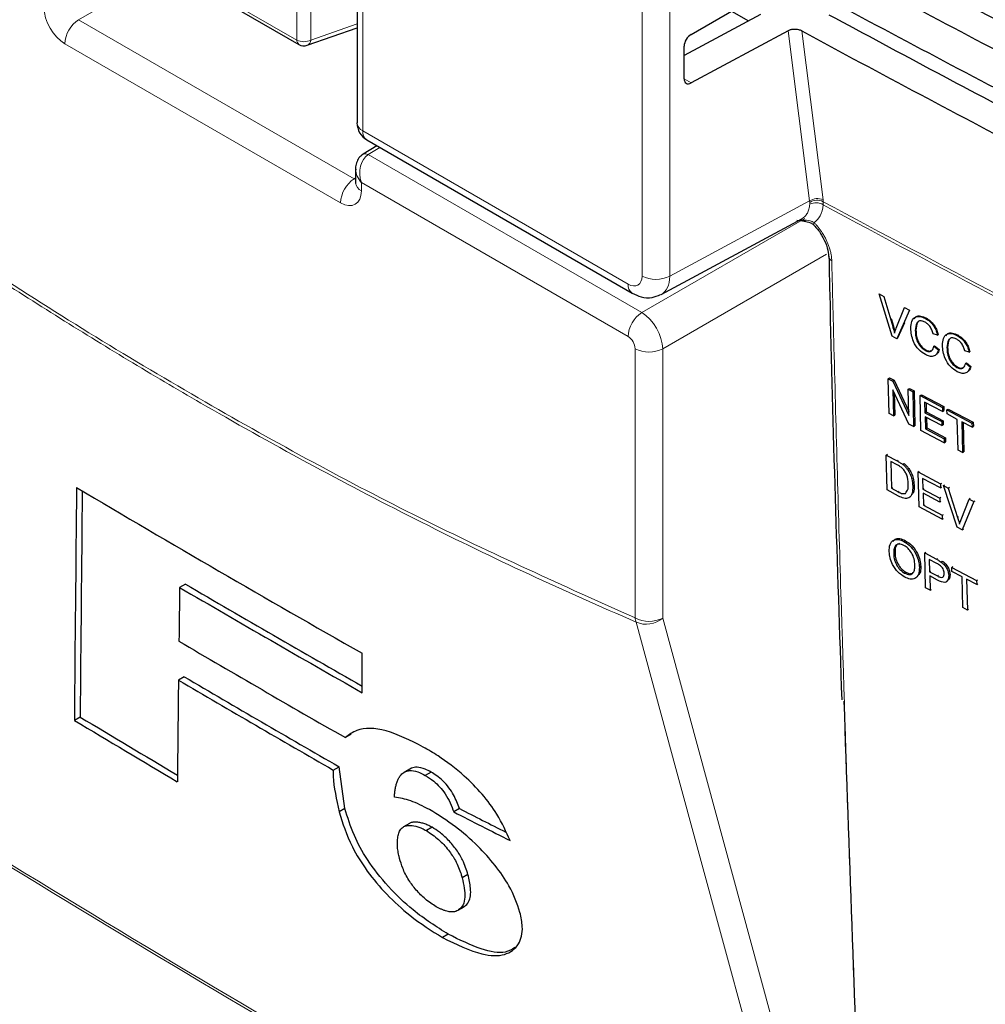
# Paper-space layout 'Blatt2' of a CAD drawing. Header units: millimetres. Extents: x 5 to 418, y 2 to 292.
# Tile 19 of 104: x 122 to 130, y 167 to 175. Entities that reach past the tile are written whole.
import ezdxf

# ---------------------------------------------------------------- set-up
doc = ezdxf.new("R2010")
doc.units = ezdxf.units.MM

psp = doc.layouts.new('Blatt2')

# ---------------------------------------------------------------- linework, layer by layer
at = {"color": 7, "linetype": 'Continuous', "lineweight": 18}
for p, q in [((127.052, 172.8731), (127.052, 184.2595)), ((127.2856, 184.2583), (127.2856, 172.8719)), ((124.6909, 176.24), (124.6909, 174.1)), ((122.8947, 175.5837), (124.1342, 174.8682)), ((123.0382, 175.4727), (122.2886, 175.04)), ((124.1342, 174.8682), (124.1342, 175.3209)), ((124.251, 175.3203), (124.251, 174.8676)), ((122.2886, 175.04), (124.6183, 173.695)), ((124.251, 174.8676), (124.6421, 175.0052)), ((128.4675, 173.5073), (128.2858, 174.9456)), ((128.4013, 174.9453), (128.5818, 173.5166)), ((124.5025, 173.4921), (122.1728, 174.8371)), ((127.4076, 174.5391), (127.4665, 174.5051)), ((124.6909, 174.1), (126.9342, 172.805)), ((124.8351, 173.9604), (124.7362, 173.8992)), ((124.7362, 173.8992), (127.0498, 172.5636)), ((124.6183, 173.695), (124.6305, 173.7025)), ((126.934, 172.3607), (124.6793, 173.6623)), ((124.6793, 173.6623), (124.6793, 173.5942)), ((127.2856, 172.8719), (128.4675, 173.5073)), ((128.4692, 173.4954), (128.4675, 173.5073)), ((128.4695, 173.4797), (128.4692, 173.4954)), ((128.5818, 173.5166), (128.5834, 173.5014)), ((128.5834, 173.5014), (128.5838, 173.4747)), ((127.0498, 172.5636), (128.4272, 173.3588)), ((128.612, 173.0572), (127.2265, 172.2574)), ((129.1705, 172.4465), (129.1762, 172.4501)), ((126.9929, 169.9825), (126.9929, 172.2586)), ((127.2265, 172.2574), (127.2265, 169.9813)), ((129.2076, 171.3103), (129.2175, 171.3168)), ((129.2163, 171.0487), (129.2265, 171.0555)), ((129.7199, 170.8306), (129.73, 170.8373)), ((129.5404, 170.4789), (129.5501, 170.4853)), ((129.5481, 170.3371), (129.558, 170.3437))]:
    psp.add_line(p, q, dxfattribs=at)
at = {"color": 7, "linetype": 'Continuous', "lineweight": 25}
for p, q in [((124.6421, 176.308), (124.6421, 174.1681)), ((122.9119, 175.5456), (124.1514, 174.83)), ((127.4665, 174.9157), (128.2336, 175.3585)), ((128.0542, 175.0839), (127.4076, 174.7362)), ((127.808, 175.1128), (127.9527, 175.0293)), ((124.2207, 174.8236), (124.6421, 174.9718)), ((128.2858, 174.9456), (127.4665, 174.5051)), ((127.4076, 174.5403), (127.4076, 174.8148)), ((124.8101, 173.9748), (124.6934, 173.9026)), ((124.7254, 174.0237), (126.9687, 172.7287)), ((124.6305, 173.7784), (124.6305, 173.6622)), ((127.2128, 172.7172), (128.4014, 173.3563)), ((128.3616, 173.3455), (128.4348, 173.3372)), ((129.0557, 172.7221), (129.0577, 172.7233)), ((129.1651, 172.3649), (129.0557, 172.7221)), ((129.0557, 172.7221), (129.0966, 172.7)), ((129.0966, 172.7), (129.0987, 172.7013)), ((129.0966, 172.7), (129.1705, 172.4465)), ((129.1997, 172.4308), (129.2717, 172.6058)), ((129.3126, 172.5838), (129.206, 172.3429)), ((129.2717, 172.6058), (129.2746, 172.6076)), ((129.2717, 172.6058), (129.3126, 172.5838)), ((129.3126, 172.5838), (129.3158, 172.5857)), ((129.1579, 172.5127), (129.1762, 172.4501)), ((129.2701, 172.4782), (129.2117, 172.3465)), ((129.4466, 172.5155), (129.4505, 172.5179)), ((129.3617, 172.4106), (129.3674, 172.4142)), ((129.206, 172.3429), (129.1651, 172.3649)), ((129.206, 172.3429), (129.2117, 172.3465)), ((129.5502, 172.373), (129.5125, 172.3843)), ((129.5502, 172.373), (129.5559, 172.3766)), ((129.7143, 172.3714), (129.72, 172.3749)), ((129.4451, 172.2448), (129.4508, 172.2484)), ((129.5198, 172.2793), (129.5255, 172.2828)), ((129.5198, 172.2793), (129.5576, 172.2491)), ((129.5255, 172.2828), (129.5633, 172.2527)), ((129.5576, 172.2491), (129.5633, 172.2527)), ((129.6294, 172.2665), (129.6351, 172.2701)), ((129.818, 172.2289), (129.7802, 172.2402)), ((129.818, 172.2289), (129.8237, 172.2325)), ((129.7876, 172.1352), (129.7933, 172.1387)), ((129.7933, 172.1387), (129.8311, 172.1086)), ((129.7129, 172.1007), (129.7185, 172.1043)), ((129.7876, 172.1352), (129.8254, 172.105)), ((129.8254, 172.105), (129.8311, 172.1086)), ((129.1323, 172.0052), (129.1436, 172.0127)), ((129.1403, 171.7103), (129.1323, 172.0052)), ((129.1323, 172.0052), (129.1725, 171.9839)), ((129.1436, 172.0127), (129.1838, 171.9914)), ((129.1725, 171.9839), (129.1838, 171.9914)), ((129.1725, 171.9839), (129.3075, 171.6953)), ((129.1838, 171.9914), (129.3066, 171.7289)), ((129.3074, 171.6217), (129.1723, 171.9102)), ((129.1723, 171.9102), (129.1783, 171.6902)), ((129.3016, 171.9154), (129.3129, 171.9229)), ((129.3075, 171.6953), (129.3016, 171.9154)), ((129.3016, 171.9154), (129.3396, 171.8952)), ((129.3129, 171.9229), (129.3509, 171.9027)), ((129.3396, 171.8952), (129.3509, 171.9027)), ((129.3396, 171.8952), (129.3475, 171.6003)), ((129.3509, 171.9027), (129.3588, 171.6078)), ((129.1845, 171.8841), (129.1895, 171.6976)), ((129.4017, 171.8622), (129.413, 171.8697)), ((129.4097, 171.5673), (129.4017, 171.8622)), ((129.4017, 171.8622), (129.5917, 171.7614)), ((129.413, 171.8697), (129.603, 171.7689)), ((129.5926, 171.7274), (129.4407, 171.808)), ((129.4407, 171.808), (129.4431, 171.7173)), ((129.4431, 171.7173), (129.4544, 171.7248)), ((129.4523, 171.8018), (129.4544, 171.7248)), ((129.4544, 171.7248), (129.596, 171.6496)), ((129.5917, 171.7614), (129.603, 171.7689)), ((129.5917, 171.7614), (129.5926, 171.7274)), ((129.5926, 171.7274), (129.6039, 171.7348)), ((129.603, 171.7689), (129.6039, 171.7348)), ((129.6297, 171.7412), (129.641, 171.7487)), ((129.6306, 171.7072), (129.6297, 171.7412)), ((129.6297, 171.7412), (129.8404, 171.6294)), ((129.641, 171.7487), (129.8517, 171.6369)), ((129.1783, 171.6902), (129.1403, 171.7103)), ((129.1783, 171.6902), (129.1895, 171.6976)), ((129.4431, 171.7173), (129.5847, 171.6421)), ((129.5856, 171.6081), (129.444, 171.6833)), ((129.444, 171.6833), (129.4468, 171.5812)), ((129.4557, 171.6771), (129.4581, 171.5887)), ((129.5847, 171.6421), (129.596, 171.6496)), ((129.5847, 171.6421), (129.5856, 171.6081)), ((129.596, 171.6496), (129.5969, 171.6156)), ((129.717, 171.6614), (129.6306, 171.7072)), ((129.724, 171.4005), (129.717, 171.6614)), ((129.8414, 171.5954), (129.755, 171.6412)), ((129.755, 171.6412), (129.762, 171.3803)), ((129.8404, 171.6294), (129.8517, 171.6369)), ((129.8517, 171.6369), (129.8527, 171.6028)), ((129.3475, 171.6003), (129.3074, 171.6217)), ((129.3475, 171.6003), (129.3588, 171.6078)), ((129.6066, 171.4628), (129.4097, 171.5673)), ((129.4468, 171.5812), (129.4581, 171.5887)), ((129.4468, 171.5812), (129.6057, 171.4969)), ((129.4581, 171.5887), (129.617, 171.5043)), ((129.5856, 171.6081), (129.5969, 171.6156)), ((129.7667, 171.635), (129.7733, 171.3878)), ((129.8404, 171.6294), (129.8414, 171.5954)), ((129.8414, 171.5954), (129.8527, 171.6028)), ((129.6057, 171.4969), (129.617, 171.5043)), ((129.6057, 171.4969), (129.6066, 171.4628)), ((129.6066, 171.4628), (129.6179, 171.4703)), ((129.617, 171.5043), (129.6179, 171.4703)), ((129.762, 171.3803), (129.724, 171.4005)), ((129.762, 171.3803), (129.7733, 171.3878)), ((129.1154, 171.3591), (129.1255, 171.3658)), ((129.1237, 171.0643), (129.1154, 171.3591)), ((129.1154, 171.3591), (129.2076, 171.3103)), ((129.209, 171.276), (129.1544, 171.3049)), ((129.1544, 171.3049), (129.1608, 171.0782)), ((129.2553, 171.2808), (129.2651, 171.2873)), ((129.2951, 171.2389), (129.3049, 171.2454)), ((129.3849, 171.2163), (129.3946, 171.2227)), ((129.3932, 170.9215), (129.3849, 171.2163)), ((129.3849, 171.2163), (129.575, 171.1156)), ((129.5759, 171.0815), (129.4239, 171.1621)), ((129.4239, 171.1621), (129.4264, 171.0714)), ((129.2203, 171.0131), (129.1237, 171.0643)), ((129.1608, 171.0782), (129.171, 171.085)), ((129.1608, 171.0782), (129.2163, 171.0487)), ((129.3407, 171.0961), (129.3505, 171.1026)), ((129.4264, 171.0714), (129.4362, 171.0779)), ((129.4264, 171.0714), (129.5681, 170.9963)), ((129.575, 171.1156), (129.5847, 171.122)), ((129.575, 171.1156), (129.5759, 171.0815)), ((129.5759, 171.0815), (129.5857, 171.088)), ((129.5994, 171.1026), (129.6092, 171.1091)), ((129.7164, 170.7502), (129.5994, 171.1026)), ((129.5994, 171.1026), (129.6406, 171.0808)), ((129.6406, 171.0808), (129.6504, 171.0873)), ((129.6406, 171.0808), (129.7199, 170.8306)), ((129.5691, 170.9623), (129.4274, 171.0374)), ((129.4274, 171.0374), (129.4303, 170.9353)), ((129.5681, 170.9963), (129.5779, 171.0028)), ((129.5681, 170.9963), (129.5691, 170.9623)), ((129.7493, 170.815), (129.8168, 170.9874)), ((129.8168, 170.9874), (129.827, 170.9941)), ((129.8168, 170.9874), (129.858, 170.9655)), ((129.858, 170.9655), (129.8683, 170.9724)), ((129.5902, 170.8171), (129.3932, 170.9215)), ((129.4303, 170.9353), (129.4402, 170.9419)), ((129.4303, 170.9353), (129.5892, 170.8511)), ((129.5691, 170.9623), (129.5789, 170.9689)), ((129.858, 170.9655), (129.7576, 170.7284)), ((129.5892, 170.8511), (129.5992, 170.8577)), ((129.5892, 170.8511), (129.5902, 170.8171)), ((129.5902, 170.8171), (129.6002, 170.8238)), ((129.7576, 170.7284), (129.7164, 170.7502)), ((129.7576, 170.7284), (129.7679, 170.7352)), ((129.2651, 170.6291), (129.275, 170.6357)), ((129.1791, 170.5216), (129.1896, 170.5286)), ((129.4413, 170.5316), (129.451, 170.5381)), ((129.449, 170.2372), (129.4413, 170.5316)), ((129.4413, 170.5316), (129.5404, 170.4789)), ((129.5447, 170.4432), (129.4803, 170.4774)), ((129.4803, 170.4774), (129.483, 170.3717)), ((129.3968, 170.4097), (129.4069, 170.4164)), ((129.5805, 170.4549), (129.5901, 170.4613)), ((129.6695, 170.4102), (129.6793, 170.4167)), ((129.6695, 170.4102), (129.8805, 170.2981)), ((129.6704, 170.3763), (129.6695, 170.4102)), ((129.2718, 170.3613), (129.2823, 170.3683)), ((129.483, 170.3717), (129.493, 170.3784)), ((129.483, 170.3717), (129.5481, 170.3371)), ((129.55, 170.3026), (129.4839, 170.3378)), ((129.4839, 170.3378), (129.4871, 170.217)), ((129.6441, 170.3403), (129.654, 170.3469)), ((129.7569, 170.3303), (129.6704, 170.3763)), ((129.7637, 170.0699), (129.7569, 170.3303)), ((129.8814, 170.2641), (129.7949, 170.3101)), ((129.7949, 170.3101), (129.8017, 170.0496)), ((129.8805, 170.2981), (129.8905, 170.3047)), ((123.1913, 170.269), (123.1425, 170.2408)), ((129.4871, 170.217), (129.449, 170.2372)), ((129.4871, 170.217), (129.4974, 170.2238)), ((129.6227, 170.2869), (129.6341, 170.2944)), ((129.8805, 170.2981), (129.8814, 170.2641)), ((129.8814, 170.2641), (129.8915, 170.2708)), ((129.8017, 170.0496), (129.7637, 170.0699)), ((129.8017, 170.0496), (129.8122, 170.0566)), ((124.6862, 169.3504), (124.6856, 169.6838)), ((123.1815, 169.4853), (123.1327, 169.4571)), ((122.3021, 169.1447), (122.2533, 169.1166)), ((124.5927, 168.9988), (124.5439, 168.9706)), ((124.4417, 168.6965), (124.4906, 168.7247)), ((124.5403, 168.3709), (124.4906, 168.7247)), ((125.0886, 168.7054), (125.0397, 168.6772)), ((125.104, 168.7132), (125.0552, 168.685)), ((125.2679, 168.6795), (125.2191, 168.6513)), ((124.5403, 168.3709), (124.4915, 168.3427)), ((125.5086, 168.3707), (125.4598, 168.3425)), ((125.0845, 168.2453), (125.0357, 168.2171)), ((125.2773, 168.2126), (125.2285, 168.1844)), ((125.5799, 167.8136), (125.5311, 167.7854)), ((125.4979, 167.5115), (125.5467, 167.5396)), ((125.5015, 167.5135), (125.4979, 167.5115)), ((125.5503, 167.5417), (125.5015, 167.5135)), ((125.4133, 167.3088), (125.3644, 167.2806))]:
    psp.add_line(p, q, dxfattribs=at)
at = {"color": 7, "linetype": 'Continuous', "lineweight": 18, "flags": 128}
for points in [[(128.504, 173.3037), (128.5029, 173.3052), (128.5019, 173.31), (128.5031, 173.3167), (128.5066, 173.325)], [(127.2265, 169.9813), (128.0453, 166.974), (128.8683, 163.9511)], [(128.6427, 163.9171), (128.5806, 164.1454), (128.332, 165.0583), (127.3377, 168.7102), (127.0009, 169.9474)]]:
    psp.add_lwpolyline(points, dxfattribs=at)
at = {"color": 7, "linetype": 'Continuous', "lineweight": 18}
for centre, radius, start, end in [((122.4293, 174.8252), 0.2568, 123.22971, 177.34769), ((124.1759, 174.8641), 0.0419, 174.35552, 234.3323), ((124.1931, 174.9823), 0.1284, 242.65648, 296.76622), ((124.1994, 174.8706), 0.0516, 294.37827, 356.63727), ((124.7241, 174.1753), 0.0823, 185.07867, 246.24147), ((124.7727, 174.0911), 0.0823, 173.76303, 234.92479), ((124.7119, 173.8652), 0.0418, 54.47347, 116.34191), ((124.759, 173.4802), 0.2568, 123.22971, 177.34769), ((124.7103, 173.668), 0.0801, 184.12934, 247.1908), ((128.5328, 173.411), 0.1164, 65.11288, 124.13567), ((128.5314, 173.4011), 0.1129, 62.583, 123.40369), ((128.5222, 173.3763), 0.1161, 57.93858, 117.00377), ((207.6446, 319.9711), 166.4453, 241.64077, 242.808283), ((207.6447, 319.9402), 166.4415, 241.640193, 242.808466), ((127.016, 172.7961), 0.0823, 173.76448, 234.90884), ((127.17, 173.1012), 0.2568, 242.65648, 296.76622), ((127.1905, 172.3488), 0.2568, 123.22971, 177.34769), ((127.1109, 172.4867), 0.2568, 242.65648, 296.76622), ((127.1109, 170.2106), 0.2568, 242.65648, 296.76622), ((127.1349, 169.9964), 0.1427, 185.58779, 200.0952), ((127.0868, 170.143), 0.2137, 246.29398, 310.8229), ((194.5838, 286.659), 139.3333, 238.251564, 241.753812), ((194.585, 286.63), 139.3283, 238.251374, 241.754002)]:
    psp.add_arc(centre, radius, start, end, dxfattribs=at)
at = {"color": 7, "linetype": 'Continuous', "lineweight": 25}
for centre, radius, start, end in [((124.1931, 174.9022), 0.0833, 240.00269, 289.37982), ((124.8087, 174.1681), 0.1667, 180, 240.00269), ((128.6714, 173.0427), 0.0424, 183.71994, 247.98225), ((193.8957, 291.6891), 140.2687, 239.294828, 240.435019), ((194.2648, 291.7567), 140.7994, 239.659897, 240.385068), ((194.2647, 291.7004), 140.7018, 239.659697, 240.362303), ((194.0935, 290.6645), 140.1661, 239.586627, 240.251489), ((193.986, 289.8485), 139.6446, 239.533533, 240.1547), ((193.9698, 289.8767), 139.7096, 239.533751, 240.15463), ((192.6606, 286.0977), 136.4856, 238.969003, 239.370685), ((192.6609, 286.1535), 136.5829, 238.969513, 239.394405)]:
    psp.add_arc(centre, radius, start, end, dxfattribs=at)
for centre, major_axis, ratio, start_param, end_param in [((241.0699, 242.9644), (164.7454, -2.4473), 0.567125, 3.968872, 3.983901), ((241.0693, 242.9641), (165.0817, -2.4523), 0.567125, 3.96887, 3.985408), ((241.6158, 247.6189), (165.7918, 2.5512), 0.587275, 3.951271, 3.967733), ((241.0701, 242.148), (164.6116, -2.4454), 0.567125, 3.968913, 3.983955), ((127.4676, 174.8482), (0.0428, 0.0715), 0.587369, 0.811807, 2.36515), ((241.0696, 242.1477), (164.9479, -2.4504), 0.567125, 3.968911, 3.985449), ((127.4676, 174.5737), (0.0428, 0.0715), 0.587369, 2.36515, 3.918493), ((1385.1173, 4325.5198), (1231.9163, 4286.1985), 0.064859, 2.910951, 2.91282), ((1384.5906, 4323.6565), (1231.3548, 4284.2449), 0.064859, 2.911007, 2.912822), ((1325.3286, 4100.748), (1171.6385, 4063.2366), 0.066363, 2.903727, 2.904168), ((1404.8304, 4397.1078), (1250.9697, 4360.0033), 0.064047, 2.912272, 2.913078), ((231.1051, 229.0042), (148.9375, 7.3238), 0.541565, 3.89758, 3.902097), ((231.1043, 229.0046), (148.8685, 7.3204), 0.541565, 3.897586, 3.901303)]:
    psp.add_ellipse(centre, major_axis=major_axis, ratio=ratio, start_param=start_param, end_param=end_param, dxfattribs=at)
at = {"color": 7, "linetype": 'Continuous', "lineweight": 18}
for centre, major_axis, ratio, start_param, end_param in [((122.1728, 175.0412), (-0.125, 0.2165), 0.577557, 0.785632, 2.356124), ((124.7971, 173.7303), (-0.0223, 0.1825), 0.71152, 0.311367, 1.86471), ((124.7971, 173.7303), (0.147, -0.1105), 0.711499, 3.664378, 4.418325), ((124.6203, 173.7644), (-0.0374, 0.0747), 0.575107, 2.391031, 2.605162), ((124.5025, 173.6963), (-0.125, 0.2166), 0.577206, 2.356428, 3.92692), ((126.9341, 172.9411), (-0.0834, 0.1444), 0.577206, 2.356428, 3.92692), ((127.052, 173.0092), (-0.1623, 0.2912), 0.577293, 3.119125, 3.935643), ((127.0518, 172.3606), (-0.125, 0.2165), 0.56389, 3.927223, 5.497715), ((126.934, 172.2926), (-0.0417, 0.0722), 0.577557, 3.927224, 5.497716)]:
    psp.add_ellipse(centre, major_axis=major_axis, ratio=ratio, start_param=start_param, end_param=end_param, dxfattribs=at)
at = {"color": 7, "linetype": 'Continuous', "lineweight": 25}
for points, knots in [([(128.4013, 174.9453), (128.3939, 174.9486), (128.379, 174.9552), (128.3511, 174.9591), (128.3229, 174.958), (128.3006, 174.9527), (128.2896, 174.9474), (128.2858, 174.9456)], [0, 0, 0, 0, 0.218825, 0.437606, 0.657623, 0.880057, 1, 1, 1, 1]), ([(124.6934, 173.9026), (124.6809, 173.8928), (124.6565, 173.8737), (124.6366, 173.8305), (124.6285, 173.7956), (124.6314, 173.7755), (124.6319, 173.7716)], [0, 0, 0, 0, 0.3093116, 0.603282, 0.9231475, 1, 1, 1, 1]), ([(124.6305, 173.6622), (124.63, 173.6584), (124.6295, 173.6541), (124.6301, 173.6559), (124.6302, 173.6561)], [0, 0, 0, 0, 0.9119332, 1, 1, 1, 1]), ([(128.4211, 173.3372), (128.4399, 173.3342), (128.4704, 173.3291), (128.4991, 173.3101), (128.5077, 173.2995), (128.5098, 173.2968)], [0, 0, 0, 0, 0.54369, 0.884884, 1, 1, 1, 1]), ([(128.5035, 173.3032), (128.5072, 173.2997), (128.5318, 173.2763), (128.573, 173.2178), (128.6125, 173.1349), (128.6296, 173.0692), (128.6277, 173.045), (128.6273, 173.0402)], [0, 0, 0, 0, 0.050198, 0.3387464, 0.6351831, 0.9275887, 1, 1, 1, 1]), ([(128.6317, 173.04), (128.6339, 172.933), (128.6596, 171.6768), (128.7016, 170.4309), (128.74, 169.2911)], [0, 0, 0, 0, 0.085161, 1, 1, 1, 1]), ([(126.9687, 172.7287), (126.9938, 172.7168), (127.0462, 172.6918), (127.1323, 172.685), (127.184, 172.7066), (127.2075, 172.7164)], [0, 0, 0, 0, 0.333697, 0.697753, 1, 1, 1, 1]), ([(129.3239, 172.4308), (129.3252, 172.4516), (129.3279, 172.4931), (129.3575, 172.5299), (129.4012, 172.5352), (129.4314, 172.5221), (129.4466, 172.5155)], [0, 0, 0, 0, 0.280492, 0.55957, 0.779615, 1, 1, 1, 1]), ([(129.3543, 172.5122), (129.3586, 172.519), (129.3702, 172.5368), (129.4074, 172.5381), (129.4373, 172.5254), (129.4522, 172.519)], [0, 0, 0, 0, 0.232895, 0.616152, 1, 1, 1, 1]), ([(129.4449, 172.482), (129.4354, 172.4863), (129.4165, 172.4951), (129.3913, 172.4926), (129.3655, 172.4699), (129.3633, 172.4351), (129.3617, 172.4106)], [0, 0, 0, 0, 0.187223, 0.373906, 0.560736, 1, 1, 1, 1]), ([(129.4106, 172.495), (129.4063, 172.495), (129.3936, 172.4949), (129.3716, 172.4723), (129.3691, 172.4381), (129.3674, 172.4142)], [0, 0, 0, 0, 0.130522, 0.38998, 1, 1, 1, 1]), ([(129.5125, 172.3843), (129.5095, 172.3952), (129.5035, 172.417), (129.4868, 172.4472), (129.4657, 172.4694), (129.4518, 172.4778), (129.4449, 172.482)], [0, 0, 0, 0, 0.2805533, 0.5597389, 0.7796538, 1, 1, 1, 1]), ([(129.4466, 172.5155), (129.4597, 172.5074), (129.4859, 172.4911), (129.5182, 172.4521), (129.5398, 172.4111), (129.5467, 172.3857), (129.5502, 172.373)], [0, 0, 0, 0, 0.2800806, 0.5594487, 0.7795488, 1, 1, 1, 1]), ([(129.4522, 172.519), (129.4654, 172.5109), (129.4916, 172.4946), (129.5238, 172.4557), (129.5455, 172.4146), (129.5524, 172.3893), (129.5559, 172.3766)], [0, 0, 0, 0, 0.280081, 0.559449, 0.779549, 1, 1, 1, 1]), ([(129.1705, 172.4465), (129.1735, 172.436), (129.1789, 172.4172), (129.1834, 172.3985), (129.1854, 172.3903)], [0, 0, 0, 0, 0.559998, 1, 1, 1, 1]), ([(129.1762, 172.4501), (129.1792, 172.4395), (129.1839, 172.4234), (129.1878, 172.4073), (129.1892, 172.4017)], [0, 0, 0, 0, 0.65152, 1, 1, 1, 1]), ([(129.1854, 172.3903), (129.1878, 172.3981), (129.1922, 172.412), (129.1974, 172.425), (129.1997, 172.4308)], [0, 0, 0, 0, 0.5599723, 1, 1, 1, 1]), ([(129.4488, 172.2084), (129.4287, 172.2209), (129.3887, 172.2457), (129.3462, 172.3139), (129.3275, 172.3771), (129.3251, 172.4129), (129.3239, 172.4308)], [0, 0, 0, 0, 0.2799551, 0.5580876, 0.7789116, 1, 1, 1, 1]), ([(129.3617, 172.4106), (129.3625, 172.3942), (129.3641, 172.3614), (129.38, 172.31), (129.4111, 172.2675), (129.4338, 172.2524), (129.4451, 172.2448)], [0, 0, 0, 0, 0.281245, 0.560716, 0.780138, 1, 1, 1, 1]), ([(129.3674, 172.4142), (129.3682, 172.3977), (129.3698, 172.3649), (129.3856, 172.3135), (129.4168, 172.271), (129.4394, 172.2559), (129.4508, 172.2484)], [0, 0, 0, 0, 0.281245, 0.560716, 0.780138, 1, 1, 1, 1]), ([(129.5917, 172.2867), (129.593, 172.3075), (129.5957, 172.3489), (129.6253, 172.3857), (129.669, 172.3911), (129.6992, 172.378), (129.7143, 172.3714)], [0, 0, 0, 0, 0.280492, 0.55957, 0.779615, 1, 1, 1, 1]), ([(129.6221, 172.3681), (129.6264, 172.3748), (129.6379, 172.3926), (129.6752, 172.394), (129.7051, 172.3813), (129.72, 172.3749)], [0, 0, 0, 0, 0.232895, 0.616152, 1, 1, 1, 1]), ([(129.7127, 172.3379), (129.7032, 172.3422), (129.6843, 172.3509), (129.6591, 172.3485), (129.6333, 172.3257), (129.631, 172.2909), (129.6294, 172.2665)], [0, 0, 0, 0, 0.1872234, 0.3739058, 0.5607363, 1, 1, 1, 1]), ([(129.6784, 172.3509), (129.6741, 172.3509), (129.6614, 172.3508), (129.6394, 172.3282), (129.6369, 172.294), (129.6351, 172.2701)], [0, 0, 0, 0, 0.130522, 0.38998, 1, 1, 1, 1]), ([(129.7802, 172.2402), (129.7772, 172.2511), (129.7713, 172.2728), (129.7545, 172.303), (129.7335, 172.3253), (129.7196, 172.3337), (129.7127, 172.3379)], [0, 0, 0, 0, 0.2805533, 0.5597389, 0.7796538, 1, 1, 1, 1]), ([(129.7143, 172.3714), (129.7275, 172.3632), (129.7537, 172.347), (129.7859, 172.308), (129.8076, 172.267), (129.8145, 172.2416), (129.818, 172.2289)], [0, 0, 0, 0, 0.280081, 0.559449, 0.779549, 1, 1, 1, 1]), ([(129.72, 172.3749), (129.7332, 172.3668), (129.7594, 172.3505), (129.7916, 172.3115), (129.8133, 172.2705), (129.8202, 172.2451), (129.8237, 172.2325)], [0, 0, 0, 0, 0.280081, 0.559449, 0.779549, 1, 1, 1, 1]), ([(129.4451, 172.2448), (129.4554, 172.2404), (129.4759, 172.2316), (129.5071, 172.2401), (129.515, 172.2644), (129.5198, 172.2793)], [0, 0, 0, 0, 0.280711, 0.560905, 1, 1, 1, 1]), ([(129.5576, 172.2491), (129.5533, 172.2362), (129.5446, 172.2104), (129.5164, 172.1922), (129.4826, 172.1927), (129.4601, 172.2032), (129.4488, 172.2084)], [0, 0, 0, 0, 0.280256, 0.559546, 0.779589, 1, 1, 1, 1]), ([(129.4508, 172.2484), (129.4613, 172.2434), (129.4787, 172.2353), (129.4917, 172.2406), (129.4968, 172.2427)], [0, 0, 0, 0, 0.608571, 1, 1, 1, 1]), ([(129.5633, 172.2527), (129.5601, 172.2381), (129.5569, 172.2232), (129.5469, 172.2168), (129.5466, 172.2167)], [0, 0, 0, 0, 0.97637, 1, 1, 1, 1]), ([(129.7166, 172.0643), (129.6965, 172.0768), (129.6565, 172.1016), (129.614, 172.1697), (129.5952, 172.233), (129.5929, 172.2688), (129.5917, 172.2867)], [0, 0, 0, 0, 0.2799551, 0.5580876, 0.7789116, 1, 1, 1, 1]), ([(129.6294, 172.2665), (129.6303, 172.2501), (129.6319, 172.2172), (129.6477, 172.1659), (129.6789, 172.1234), (129.7015, 172.1083), (129.7129, 172.1007)], [0, 0, 0, 0, 0.281245, 0.5607156, 0.780138, 1, 1, 1, 1]), ([(129.6351, 172.2701), (129.636, 172.2536), (129.6376, 172.2208), (129.6534, 172.1694), (129.6846, 172.1269), (129.7072, 172.1118), (129.7185, 172.1043)], [0, 0, 0, 0, 0.281245, 0.560716, 0.780138, 1, 1, 1, 1]), ([(129.7129, 172.1007), (129.7231, 172.0963), (129.7437, 172.0874), (129.7749, 172.096), (129.7828, 172.1203), (129.7876, 172.1352)], [0, 0, 0, 0, 0.280711, 0.560905, 1, 1, 1, 1]), ([(129.8254, 172.105), (129.821, 172.0921), (129.8123, 172.0663), (129.7842, 172.0481), (129.7504, 172.0486), (129.7278, 172.0591), (129.7166, 172.0643)], [0, 0, 0, 0, 0.280256, 0.559546, 0.779589, 1, 1, 1, 1]), ([(129.7185, 172.1043), (129.7291, 172.0993), (129.7465, 172.0912), (129.7595, 172.0965), (129.7646, 172.0986)], [0, 0, 0, 0, 0.6085706, 1, 1, 1, 1]), ([(129.8311, 172.1086), (129.8279, 172.094), (129.8247, 172.0791), (129.8147, 172.0727), (129.8144, 172.0725)], [0, 0, 0, 0, 0.97637, 1, 1, 1, 1]), ([(129.2076, 171.3103), (129.2165, 171.3055), (129.2325, 171.2969), (129.2484, 171.2857), (129.2553, 171.2808)], [0, 0, 0, 0, 0.560174, 1, 1, 1, 1]), ([(129.2537, 171.2463), (129.2455, 171.2528), (129.2307, 171.2645), (129.2157, 171.2725), (129.209, 171.276)], [0, 0, 0, 0, 0.559255, 1, 1, 1, 1]), ([(129.3026, 171.1169), (129.3008, 171.1409), (129.2982, 171.1744), (129.2756, 171.221), (129.261, 171.2379), (129.2537, 171.2463)], [0, 0, 0, 0, 0.55915, 0.78004, 1, 1, 1, 1]), ([(129.2553, 171.2808), (129.2634, 171.274), (129.2778, 171.262), (129.2898, 171.246), (129.2951, 171.2389)], [0, 0, 0, 0, 0.559847, 1, 1, 1, 1]), ([(129.2666, 171.2883), (129.2747, 171.2815), (129.2891, 171.2695), (129.3011, 171.2535), (129.3064, 171.2464)], [0, 0, 0, 0, 0.559847, 1, 1, 1, 1]), ([(129.2951, 171.2389), (129.3033, 171.2257), (129.3197, 171.1994), (129.3362, 171.1492), (129.339, 171.1162), (129.3407, 171.0961)], [0, 0, 0, 0, 0.279769, 0.559929, 1, 1, 1, 1]), ([(129.3064, 171.2464), (129.3146, 171.2332), (129.3309, 171.2069), (129.3475, 171.1566), (129.3503, 171.1237), (129.352, 171.1036)], [0, 0, 0, 0, 0.279769, 0.559929, 1, 1, 1, 1]), ([(129.3407, 171.0961), (129.3399, 171.0753), (129.3384, 171.0338), (129.3125, 170.9929), (129.2667, 170.9906), (129.2358, 171.0056), (129.2203, 171.0131)], [0, 0, 0, 0, 0.28084, 0.559952, 0.779068, 1, 1, 1, 1]), ([(129.2794, 171.0358), (129.2879, 171.0474), (129.3033, 171.0682), (129.3028, 171.1019), (129.3026, 171.1169)], [0, 0, 0, 0, 0.557452, 1, 1, 1, 1]), ([(129.352, 171.1036), (129.3521, 171.0816), (129.3524, 171.0477), (129.3357, 171.0292), (129.3299, 171.0226)], [0, 0, 0, 0, 0.64707, 1, 1, 1, 1]), ([(129.2163, 171.0487), (129.2294, 171.0418), (129.2527, 171.0295), (129.2713, 171.0339), (129.2794, 171.0358)], [0, 0, 0, 0, 0.561861, 1, 1, 1, 1]), ([(129.7199, 170.8306), (129.7231, 170.8202), (129.7289, 170.8017), (129.7338, 170.7833), (129.736, 170.7752)], [0, 0, 0, 0, 0.559998, 1, 1, 1, 1]), ([(129.736, 170.7752), (129.7382, 170.7828), (129.7422, 170.7965), (129.7471, 170.8094), (129.7493, 170.815)], [0, 0, 0, 0, 0.559972, 1, 1, 1, 1]), ([(129.141, 170.5423), (129.1418, 170.5637), (129.1433, 170.6064), (129.1734, 170.6432), (129.2176, 170.6502), (129.2492, 170.6361), (129.2651, 170.6291)], [0, 0, 0, 0, 0.28057, 0.559575, 0.779561, 1, 1, 1, 1]), ([(129.1749, 170.6286), (129.1795, 170.6358), (129.1912, 170.6542), (129.2294, 170.657), (129.2607, 170.6434), (129.2764, 170.6366)], [0, 0, 0, 0, 0.242363, 0.620792, 1, 1, 1, 1]), ([(129.2662, 170.595), (129.2511, 170.6008), (129.2209, 170.6125), (129.1806, 170.5901), (129.1796, 170.5476), (129.1791, 170.5216)], [0, 0, 0, 0, 0.2801277, 0.5596529, 1, 1, 1, 1]), ([(129.2291, 170.6113), (129.2191, 170.6079), (129.1904, 170.5981), (129.1904, 170.5564), (129.1904, 170.5291)], [0, 0, 0, 0, 0.3479397, 1, 1, 1, 1]), ([(129.2651, 170.6291), (129.285, 170.616), (129.3248, 170.5898), (129.3695, 170.525), (129.3923, 170.4623), (129.3953, 170.4272), (129.3968, 170.4097)], [0, 0, 0, 0, 0.2795644, 0.5585841, 0.7790872, 1, 1, 1, 1]), ([(129.3588, 170.4302), (129.3574, 170.4468), (129.3547, 170.4798), (129.3335, 170.5311), (129.3009, 170.5726), (129.2778, 170.5875), (129.2662, 170.595)], [0, 0, 0, 0, 0.280797, 0.560068, 0.779984, 1, 1, 1, 1]), ([(129.2764, 170.6366), (129.2963, 170.6235), (129.3361, 170.5973), (129.3808, 170.5325), (129.4036, 170.4698), (129.4066, 170.4347), (129.4081, 170.4172)], [0, 0, 0, 0, 0.2795644, 0.5585841, 0.7790872, 1, 1, 1, 1]), ([(129.2728, 170.3272), (129.2533, 170.34), (129.2142, 170.3656), (129.17, 170.4288), (129.1463, 170.4903), (129.1428, 170.525), (129.141, 170.5423)], [0, 0, 0, 0, 0.2796, 0.558765, 0.77931, 1, 1, 1, 1]), ([(129.1791, 170.5216), (129.1804, 170.5054), (129.183, 170.473), (129.2058, 170.423), (129.2377, 170.3829), (129.2604, 170.3685), (129.2718, 170.3613)], [0, 0, 0, 0, 0.280657, 0.559885, 0.779849, 1, 1, 1, 1]), ([(129.1904, 170.5291), (129.1917, 170.5129), (129.1943, 170.4805), (129.2171, 170.4305), (129.249, 170.3904), (129.2717, 170.376), (129.283, 170.3688)], [0, 0, 0, 0, 0.280657, 0.559885, 0.779849, 1, 1, 1, 1]), ([(129.5404, 170.4789), (129.5479, 170.4749), (129.5613, 170.4677), (129.5746, 170.4588), (129.5805, 170.4549)], [0, 0, 0, 0, 0.560101, 1, 1, 1, 1]), ([(129.2718, 170.3613), (129.2865, 170.3555), (129.316, 170.3439), (129.3457, 170.3612), (129.3581, 170.3932), (129.3585, 170.4178), (129.3588, 170.4302)], [0, 0, 0, 0, 0.2791, 0.558192, 0.778806, 1, 1, 1, 1]), ([(129.3968, 170.4097), (129.3957, 170.389), (129.3934, 170.3478), (129.3633, 170.3122), (129.3191, 170.3074), (129.2883, 170.3206), (129.2728, 170.3272)], [0, 0, 0, 0, 0.280353, 0.559502, 0.779635, 1, 1, 1, 1]), ([(129.4081, 170.4172), (129.4079, 170.3953), (129.4077, 170.3633), (129.3907, 170.3473), (129.3852, 170.3422)], [0, 0, 0, 0, 0.680959, 1, 1, 1, 1]), ([(129.5758, 170.424), (129.57, 170.4281), (129.5597, 170.4352), (129.5493, 170.4407), (129.5447, 170.4432)], [0, 0, 0, 0, 0.559585, 1, 1, 1, 1]), ([(129.6061, 170.3594), (129.6056, 170.3654), (129.6046, 170.3776), (129.5976, 170.3961), (129.5878, 170.4125), (129.5798, 170.4202), (129.5758, 170.424)], [0, 0, 0, 0, 0.280261, 0.560078, 0.78015, 1, 1, 1, 1]), ([(129.5805, 170.4549), (129.5903, 170.4471), (129.61, 170.4315), (129.6306, 170.3982), (129.6418, 170.3668), (129.6433, 170.3492), (129.6441, 170.3403)], [0, 0, 0, 0, 0.280013, 0.55891, 0.779396, 1, 1, 1, 1]), ([(129.5918, 170.4624), (129.6016, 170.4546), (129.6213, 170.439), (129.6419, 170.4057), (129.653, 170.3743), (129.6546, 170.3567), (129.6554, 170.3478)], [0, 0, 0, 0, 0.280013, 0.55891, 0.779396, 1, 1, 1, 1]), ([(129.283, 170.3688), (129.2988, 170.3609), (129.3166, 170.3521), (129.328, 170.3587), (129.3293, 170.3595)], [0, 0, 0, 0, 0.882796, 1, 1, 1, 1]), ([(129.5481, 170.3371), (129.5563, 170.3331), (129.5728, 170.3249), (129.5946, 170.3238), (129.6053, 170.3388), (129.6058, 170.3525), (129.6061, 170.3594)], [0, 0, 0, 0, 0.2814007, 0.5597529, 0.7793558, 1, 1, 1, 1]), ([(129.6441, 170.3403), (129.6431, 170.3264), (129.641, 170.2985), (129.6077, 170.2743), (129.5719, 170.2919), (129.55, 170.3026)], [0, 0, 0, 0, 0.280751, 0.559708, 1, 1, 1, 1]), ([(129.6554, 170.3478), (129.6549, 170.333), (129.6541, 170.3095), (129.6388, 170.3016), (129.6331, 170.2987)], [0, 0, 0, 0, 0.6323983, 1, 1, 1, 1]), ([(129.0562, 161.9901), (129.0015, 163.1592), (128.8884, 165.579), (128.8042, 168.0176), (128.7607, 169.278)], [0, 0, 0, 0, 0.483147, 1, 1, 1, 1]), ([(125.2028, 168.8914), (125.0938, 168.9457), (124.8748, 169.0548), (124.6554, 169.0562), (124.5741, 168.9938), (124.5439, 168.9706)], [0, 0, 0, 0, 0.383777, 0.771157, 1, 1, 1, 1]), ([(125.9355, 168.1008), (125.903, 168.1742), (125.8462, 168.3023), (125.7037, 168.4962), (125.5302, 168.6708), (125.3574, 168.8003), (125.2441, 168.8671), (125.2028, 168.8914)], [0, 0, 0, 0, 0.242898, 0.423748, 0.604567, 0.855851, 1, 1, 1, 1]), ([(124.4417, 168.6965), (124.4415, 168.6785), (124.44, 168.5735), (124.4682, 168.4473), (124.4915, 168.3427)], [0, 0, 0, 0, 0.171728, 1, 1, 1, 1]), ([(124.9585, 168.4677), (124.9593, 168.4794), (124.9609, 168.5027), (124.9651, 168.5362), (124.9717, 168.5677), (124.9791, 168.5926), (124.9883, 168.6163), (124.9975, 168.634), (125.0079, 168.6484), (125.0173, 168.6594), (125.0288, 168.6708), (125.043, 168.6792), (125.0521, 168.6836), (125.0552, 168.685)], [0, 0, 0, 0, 0.1212092, 0.2425811, 0.3642266, 0.4861176, 0.5492335, 0.6756689, 0.7391648, 0.7825223, 0.8691545, 0.95622, 1, 1, 1, 1]), ([(125.0552, 168.685), (125.0654, 168.688), (125.0926, 168.6958), (125.1482, 168.6875), (125.1975, 168.6623), (125.2191, 168.6513)], [0, 0, 0, 0, 0.251222, 0.672178, 1, 1, 1, 1]), ([(125.104, 168.7132), (125.1001, 168.7116), (125.0947, 168.7092), (125.0901, 168.7059), (125.0888, 168.7049)], [0, 0, 0, 0, 0.70872, 1, 1, 1, 1]), ([(125.2679, 168.6795), (125.2513, 168.6881), (125.208, 168.7108), (125.1493, 168.7248), (125.1182, 168.7169), (125.104, 168.7132)], [0, 0, 0, 0, 0.251252, 0.656068, 1, 1, 1, 1]), ([(125.2191, 168.6513), (125.2429, 168.6366), (125.2844, 168.6109), (125.3434, 168.5542), (125.394, 168.4897), (125.4321, 168.4168), (125.4505, 168.3676), (125.4598, 168.3425)], [0, 0, 0, 0, 0.21818, 0.380649, 0.543719, 0.767467, 1, 1, 1, 1]), ([(125.5086, 168.3707), (125.4943, 168.4087), (125.473, 168.4654), (125.4213, 168.5483), (125.3703, 168.6049), (125.3171, 168.6499), (125.284, 168.6698), (125.2679, 168.6795)], [0, 0, 0, 0, 0.348571, 0.519746, 0.692402, 0.85082, 1, 1, 1, 1]), ([(125.2543, 168.3621), (125.2272, 168.3766), (125.173, 168.4056), (125.0697, 168.449), (125.0029, 168.4603), (124.9585, 168.4677)], [0, 0, 0, 0, 0.250567, 0.501646, 1, 1, 1, 1]), ([(124.4915, 168.3427), (124.521, 168.2472), (124.5694, 168.0905), (124.7223, 167.8414), (124.8936, 167.6392), (125.115, 167.437), (125.2724, 167.3383), (125.3644, 167.2806)], [0, 0, 0, 0, 0.257779, 0.422516, 0.58704, 0.758554, 1, 1, 1, 1]), ([(125.4133, 167.3088), (125.3141, 167.3713), (125.1439, 167.4787), (124.903, 167.7071), (124.7268, 167.9313), (124.6037, 168.1621), (124.5627, 168.297), (124.5403, 168.3709)], [0, 0, 0, 0, 0.259387, 0.445273, 0.632087, 0.798204, 1, 1, 1, 1]), ([(126.0199, 167.4931), (125.9947, 167.5665), (125.9514, 167.6929), (125.8131, 167.8933), (125.6562, 168.0656), (125.4635, 168.2342), (125.3277, 168.3173), (125.2543, 168.3621)], [0, 0, 0, 0, 0.23354, 0.40172, 0.569433, 0.767661, 1, 1, 1, 1]), ([(125.0023, 167.9478), (125.0002, 167.9564), (124.9939, 167.9819), (124.986, 168.0227), (124.9828, 168.0676), (124.9838, 168.1041), (124.9874, 168.1325), (124.992, 168.1534), (124.9981, 168.1721), (125.0066, 168.1889), (125.0176, 168.2035), (125.0344, 168.218), (125.0542, 168.2256), (125.076, 168.2282), (125.1055, 168.2286), (125.1391, 168.2226), (125.1794, 168.2087), (125.2037, 168.1974), (125.2222, 168.1877), (125.2285, 168.1844)], [0, 0, 0, 0, 0.043753, 0.129559, 0.214445, 0.302461, 0.356349, 0.404514, 0.452836, 0.501811, 0.551094, 0.601982, 0.684665, 0.716122, 0.756838, 0.880138, 0.909883, 0.969843, 1, 1, 1, 1]), ([(125.2773, 168.2126), (125.2712, 168.2157), (125.253, 168.2253), (125.2231, 168.2393), (125.1953, 168.2479), (125.1728, 168.253), (125.1491, 168.2565), (125.1217, 168.2567), (125.0981, 168.253), (125.0881, 168.2464), (125.085, 168.2444)], [0, 0, 0, 0, 0.075996, 0.228244, 0.382762, 0.460906, 0.558907, 0.74688, 0.92143, 1, 1, 1, 1]), ([(125.2285, 168.1844), (125.2634, 168.1614), (125.3283, 168.1187), (125.4163, 168.023), (125.4839, 167.92), (125.5151, 167.8419), (125.528, 167.7963), (125.5311, 167.7854)], [0, 0, 0, 0, 0.2466372, 0.4576364, 0.6531619, 0.9172678, 1, 1, 1, 1]), ([(125.5799, 167.8136), (125.5675, 167.8534), (125.547, 167.9188), (125.4869, 168.0225), (125.4162, 168.1053), (125.3431, 168.1721), (125.2975, 168.2001), (125.2773, 168.2126)], [0, 0, 0, 0, 0.294388, 0.483073, 0.67326, 0.854456, 1, 1, 1, 1]), ([(125.3127, 167.5407), (125.2811, 167.5609), (125.2234, 167.598), (125.1412, 167.6806), (125.0721, 167.7725), (125.0272, 167.8647), (125.0102, 167.9216), (125.0023, 167.9478)], [0, 0, 0, 0, 0.2189956, 0.4008855, 0.5829924, 0.8075343, 1, 1, 1, 1]), ([(125.5503, 167.5417), (125.5635, 167.5543), (125.5992, 167.5883), (125.6092, 167.684), (125.589, 167.7736), (125.5799, 167.8136)], [0, 0, 0, 0, 0.245177, 0.663326, 1, 1, 1, 1]), ([(125.5311, 167.7854), (125.5433, 167.7272), (125.5616, 167.6397), (125.5425, 167.5533), (125.5153, 167.527), (125.5015, 167.5135)], [0, 0, 0, 0, 0.492083, 0.740099, 1, 1, 1, 1]), ([(125.4937, 167.5091), (125.4883, 167.5064), (125.4802, 167.5023), (125.4656, 167.4986), (125.4507, 167.497), (125.4322, 167.4971), (125.4119, 167.4997), (125.3933, 167.5046), (125.3743, 167.5114), (125.3558, 167.5185), (125.334, 167.5289), (125.3196, 167.5368), (125.3127, 167.5407)], [0, 0, 0, 0, 0.1331662, 0.2000212, 0.309942, 0.4207727, 0.5328301, 0.6461597, 0.7020339, 0.8093229, 0.907651, 1, 1, 1, 1]), ([(125.3644, 167.2806), (125.4809, 167.2238), (125.6806, 167.1263), (125.9006, 167.1221), (126.0139, 167.2101), (126.0512, 167.3433), (126.0285, 167.4518), (126.0199, 167.4931)], [0, 0, 0, 0, 0.2923013, 0.501145, 0.7100044, 0.88957, 1, 1, 1, 1]), ([(125.9772, 167.1963), (125.9522, 167.1805), (125.8848, 167.138), (125.6858, 167.1744), (125.5084, 167.2619), (125.4133, 167.3088)], [0, 0, 0, 0, 0.2143437, 0.578658, 1, 1, 1, 1])]:
    psp.add_open_spline(points, degree=3, knots=knots, dxfattribs=at)
at = {"color": 7, "linetype": 'Continuous', "lineweight": 18}
for points, knots in [([(119.6824, 174.2028), (120.2917, 173.7733), (121.5129, 172.9127), (123.3483, 171.7952), (125.1795, 170.798), (126.3876, 170.2547), (126.9929, 169.9825)], [0, 0, 0, 0, 0.250822, 0.502682, 0.750834, 1, 1, 1, 1]), ([(127.0009, 169.9474), (126.6997, 170.0797), (126.0969, 170.3446), (125.1879, 170.7862), (124.2757, 171.2608), (123.4611, 171.7154), (122.746, 172.1365), (122.1309, 172.5142), (121.516, 172.9071), (120.9015, 173.3153), (120.29, 173.7356), (119.8842, 174.0272), (119.6826, 174.1722)], [0, 0, 0, 0, 0.1240156, 0.248154, 0.3726687, 0.4973114, 0.5811585, 0.6650056, 0.7488917, 0.8328946, 0.9169361, 1, 1, 1, 1]), ([(128.4013, 173.3564), (128.4023, 173.3569), (128.4082, 173.3597), (128.4178, 173.3667), (128.4299, 173.3775), (128.4407, 173.3905), (128.4498, 173.4053), (128.4573, 173.4215), (128.4631, 173.4393), (128.4674, 173.4586), (128.4688, 173.4727), (128.4695, 173.4797)], [0, 0, 0, 0, 0.025227, 0.144895, 0.265397, 0.38853, 0.512573, 0.632266, 0.752793, 0.875944, 1, 1, 1, 1]), ([(128.5838, 173.4747), (128.5779, 173.441), (128.5665, 173.376), (128.5261, 173.3416), (128.5066, 173.325)], [0, 0, 0, 0, 0.518965, 1, 1, 1, 1]), ([(128.3831, 173.3464), (128.3862, 173.3462), (128.3963, 173.3455), (128.4061, 173.3451), (128.413, 173.3449)], [0, 0, 0, 0, 0.3044, 1, 1, 1, 1]), ([(128.413, 173.3449), (128.4329, 173.3447), (128.4651, 173.3445), (128.4951, 173.3304), (128.5066, 173.325)], [0, 0, 0, 0, 0.616269, 1, 1, 1, 1]), ([(128.5066, 173.325), (128.5128, 173.3185), (128.5252, 173.3054), (128.5429, 173.284), (128.5598, 173.2615), (128.5738, 173.241), (128.5879, 173.2182), (128.6014, 173.1941), (128.6151, 173.1661), (128.6249, 173.1426), (128.6339, 173.1183), (128.6416, 173.0936), (128.6484, 173.0657), (128.6524, 173.0419), (128.6547, 173.0212), (128.6552, 173.0093), (128.6555, 173.0033)], [0, 0, 0, 0, 0.072776, 0.146123, 0.220183, 0.294833, 0.341158, 0.430359, 0.512389, 0.589608, 0.635962, 0.725218, 0.8073, 0.884569, 0.942158, 1, 1, 1, 1]), ([(128.6555, 173.0033), (128.6566, 172.9586), (128.6621, 172.7352), (128.6859, 171.7972), (128.7512, 169.4786), (128.8761, 165.9269), (129.0546, 161.8415), (129.1999, 159.188), (129.2683, 157.9376)], [0, 0, 0, 0, 0.0088086, 0.044043, 0.1849809, 0.4668597, 0.7487682, 1, 1, 1, 1])]:
    psp.add_open_spline(points, degree=3, knots=knots, dxfattribs=at)

doc.saveas('drawing.dxf')
